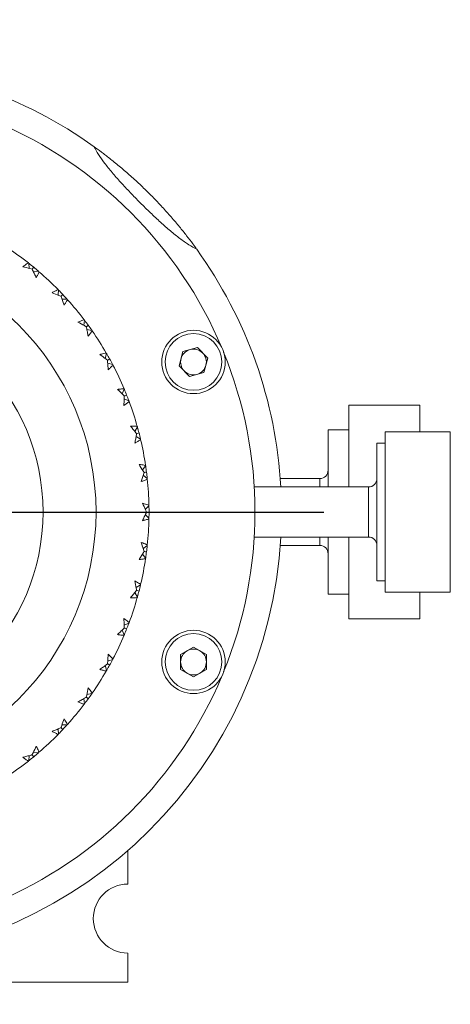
# Model space of a CAD drawing. Header units: inches. Extents: x 0.8 to 21, y 1.2 to 16.5.
# Tile 88 of 88: x 19.9 to 21, y 7.5 to 9.8. Entities that reach past the tile are written whole.
import ezdxf

# ---------------------------------------------------------------- set-up
doc = ezdxf.new("R2010")
doc.units = ezdxf.units.IN
doc.header["$MEASUREMENT"] = 0
doc.layers.add('SLD-0', color=7, linetype='Continuous')

# ---------------------------------------------------------------- blocks, each defined once
blk = doc.blocks.new('SW_CENTERMARKSYMBOL_9')
at = {"layer": 'SLD-0', "color": 0}
for p, q in [((0, 0.2), (0, 1.1625)), ((0, 0), (0, 0.1)), ((-0.2, 0), (-1.1625, 0)), ((0, 0), (-0.1, 0)), ((0, 0), (0, -0.1)), ((0, 0), (0.1, 0)), ((0.2, 0), (1.1625, 0)), ((0, -0.2), (0, -1.1625))]:
    blk.add_line(p, q, dxfattribs=at)

msp = doc.modelspace()

# ---------------------------------------------------------------- linework, layer by layer
at = {"color": 7, "linetype": 'Continuous', "lineweight": 15}
for p, q in [((19.9586, 9.2052), (19.9574, 9.2173)), ((19.9683, 9.1972), (19.9803, 9.1984)), ((20.0869, 9.0708), (20.0888, 9.0828)), ((20.0943, 9.0607), (20.1063, 9.0588)), ((20.1375, 8.9927), (20.1409, 9.0043)), ((20.3119, 8.9752), (20.321, 9.0091)), ((20.321, 9.0091), (20.3549, 9.0182)), ((20.3797, 8.9934), (20.3549, 9.0182)), ((20.1435, 8.9817), (20.1552, 8.9783)), ((20.3119, 8.9752), (20.3367, 8.9504)), ((20.3706, 8.9595), (20.3797, 8.9934)), ((20.3706, 8.9595), (20.3367, 8.9504)), ((20.1778, 8.9088), (20.1826, 8.9199)), ((20.8799, 8.882), (20.7126, 8.882)), ((20.7126, 8.882), (20.7126, 8.6891)), ((20.8799, 8.819), (20.8799, 8.882)), ((20.7126, 8.8243), (20.6634, 8.8243)), ((20.6634, 8.6891), (20.6634, 8.8243)), ((20.9515, 8.819), (20.798, 8.819)), ((20.798, 8.819), (20.798, 8.4411)), ((20.9515, 8.4411), (20.9515, 8.819)), ((20.2105, 8.8083), (20.2209, 8.8021)), ((20.798, 8.7928), (20.7783, 8.7928)), ((20.7783, 8.4673), (20.7783, 8.7928)), ((20.2271, 8.7167), (20.2367, 8.7093)), ((20.6437, 8.7088), (20.5505, 8.7088)), ((20.6437, 8.7088), (20.6437, 8.6891)), ((20.7586, 8.6891), (20.4892, 8.6891)), ((20.7586, 8.6891), (20.7586, 8.5796)), ((20.2322, 8.6363), (20.2408, 8.6449)), ((20.2322, 8.6238), (20.2408, 8.6152)), ((20.7586, 8.5796), (20.7586, 8.571)), ((20.4892, 8.571), (20.7586, 8.571)), ((20.6437, 8.571), (20.6437, 8.5564)), ((20.6437, 8.5564), (20.6437, 8.5513)), ((20.6634, 8.4358), (20.6634, 8.571)), ((20.7126, 8.571), (20.7126, 8.3781)), ((20.5505, 8.5513), (20.6437, 8.5513)), ((20.7783, 8.4673), (20.798, 8.4673)), ((20.2105, 8.4518), (20.2209, 8.458)), ((20.798, 8.4411), (20.9515, 8.4411)), ((20.8799, 8.3781), (20.8799, 8.4411)), ((20.6634, 8.4358), (20.7126, 8.4358)), ((20.7126, 8.3781), (20.8799, 8.3781)), ((20.1778, 8.3513), (20.1826, 8.3402)), ((20.3155, 8.2936), (20.3459, 8.3112)), ((20.3459, 8.3112), (20.3763, 8.2936)), ((20.3155, 8.2936), (20.3155, 8.2585)), ((20.3763, 8.2585), (20.3763, 8.2936)), ((20.3459, 8.2409), (20.3155, 8.2585)), ((20.3459, 8.2409), (20.3763, 8.2585)), ((20.0869, 8.1893), (20.0888, 8.1773)), ((20.0943, 8.1994), (20.1063, 8.2013)), ((19.9586, 8.0549), (19.9574, 8.0428)), ((19.9683, 8.0629), (19.9803, 8.0617)), ((20.1909, 7.8307), (20.1909, 7.7515)), ((20.1909, 7.5886), (20.1909, 7.5201)), ((20.1909, 7.5201), (19.55, 7.5201))]:
    msp.add_line(p, q, dxfattribs=at)
at = {"color": 7, "linetype": 'Continuous', "lineweight": 15, "flags": 128}
for points in [[(20.027, 9.1421), (20.027, 9.1439), (20.0274, 9.1542)], [(20.0356, 9.1329), (20.0374, 9.1329), (20.0477, 9.1325)], [(20.1824, 8.8971), (20.1841, 8.8964), (20.1936, 8.8923)], [(20.2073, 8.8205), (20.2083, 8.8221), (20.2135, 8.8309)], [(20.2256, 8.7292), (20.2267, 8.7306), (20.233, 8.7388)], [(20.2271, 8.5434), (20.2286, 8.5445), (20.2367, 8.5508)], [(20.2256, 8.5309), (20.2267, 8.5295), (20.233, 8.5213)], [(20.2073, 8.4396), (20.2083, 8.438), (20.2135, 8.4292)], [(20.1824, 8.363), (20.1841, 8.3637), (20.1936, 8.3678)], [(20.1435, 8.2784), (20.1453, 8.2789), (20.1552, 8.2818)], [(20.1375, 8.2674), (20.138, 8.2657), (20.1409, 8.2558)], [(20.027, 8.118), (20.027, 8.1162), (20.0274, 8.1059)], [(20.0356, 8.1272), (20.0374, 8.1272), (20.0477, 8.1276)]]:
    msp.add_lwpolyline(points, dxfattribs=at)
at = {"color": 7, "linetype": 'Continuous', "lineweight": 15}
for centre, radius in [((19.4909, 8.63), 0.625), ((19.4909, 8.63), 0.5), ((20.3458, 8.9843), 0.0748), ((20.3458, 8.9843), 0.0669), ((20.3459, 8.276), 0.0748), ((20.3459, 8.276), 0.0669)]:
    msp.add_circle(centre, radius, dxfattribs=at)
for centre, radius, start, end in [((19.4909, 8.63), 1.0625, 54.2639, 86.8138), ((19.4909, 8.63), 1, 22.8262, 67.1913), ((19.4909, 8.63), 0.75, 51.6427, 56.3573), ((19.4909, 8.63), 1.0625, 3.1862, 35.7361), ((19.4909, 8.63), 0.75, 44.4427, 49.1573), ((19.4909, 8.63), 0.75, 37.2427, 41.9573), ((19.4909, 8.63), 0.75, 30.0427, 34.7573), ((20.3458, 8.9843), 0.0304, 105, 165), ((20.3458, 8.9843), 0.0304, 45, 105), ((20.3458, 8.9843), 0.0304, 345, 45), ((19.4909, 8.63), 1, 337.8262, 22.1913), ((19.4909, 8.63), 0.75, 22.8427, 27.5573), ((20.3458, 8.9843), 0.0304, 165, 225), ((20.3458, 8.9843), 0.0304, 285, 345), ((20.3458, 8.9843), 0.0304, 225, 285), ((19.4909, 8.63), 0.75, 15.6427, 20.3573), ((19.4909, 8.63), 0.75, 8.4427, 13.1573), ((20.6437, 8.7285), 0.0197, 270, 0), ((19.4909, 8.63), 0.75, 1.2427, 5.9573), ((20.7586, 8.7088), 0.0197, 270, 0), ((19.4909, 8.63), 0.75, 354.0427, 358.7573), ((19.4909, 8.63), 1.0625, 273.1862, 356.8138), ((20.7586, 8.5513), 0.0197, 0, 90), ((20.6437, 8.5316), 0.0197, 0, 90), ((19.4909, 8.63), 0.75, 346.8427, 351.5573), ((19.4909, 8.63), 0.75, 339.6427, 344.3573), ((19.4909, 8.63), 0.75, 332.4427, 337.1573), ((20.3459, 8.276), 0.0304, 120, 180), ((20.3459, 8.276), 0.0304, 60, 120), ((20.3459, 8.276), 0.0304, 0, 60), ((19.4909, 8.63), 0.75, 325.2427, 329.9573), ((20.3459, 8.276), 0.0304, 180, 240), ((20.3459, 8.276), 0.0304, 300, 0), ((19.4909, 8.63), 1, 292.8262, 337.1913), ((20.3459, 8.276), 0.0304, 240, 300), ((19.4909, 8.63), 0.75, 318.0427, 322.7573), ((19.4909, 8.63), 0.75, 310.8427, 315.5573), ((19.4909, 8.63), 0.75, 303.6427, 308.3573), ((20.1909, 7.67), 0.0814, 90, 270)]:
    msp.add_arc(centre, radius, start, end, dxfattribs=at)
for points, knots in [([(20.1115, 9.4925), (20.1146, 9.4865), (20.121, 9.4746), (20.1356, 9.454), (20.1534, 9.4319), (20.1739, 9.4085), (20.1964, 9.3844), (20.22, 9.3602), (20.2442, 9.3365), (20.2683, 9.314), (20.2916, 9.2934), (20.314, 9.2754), (20.335, 9.2604), (20.3472, 9.2539), (20.3534, 9.2506)], [0, 0, 0, 0, 0.083172, 0.166337, 0.249547, 0.332756, 0.415493, 0.498231, 0.580973, 0.663714, 0.746458, 0.829202, 0.914598, 1, 1, 1, 1]), ([(20.1115, 9.4924), (20.1129, 9.4915), (20.1188, 9.4873), (20.1329, 9.4768), (20.1533, 9.461), (20.1761, 9.4423), (20.2004, 9.4212), (20.2249, 9.3985), (20.2492, 9.3746), (20.2721, 9.3505), (20.2936, 9.3264), (20.313, 9.3034), (20.33, 9.282), (20.3438, 9.2639), (20.3504, 9.2547), (20.3533, 9.2506)], [0, 0, 0, 0, 0.0246342, 0.1082138, 0.1906086, 0.2753981, 0.3576101, 0.4422886, 0.5230846, 0.6062655, 0.6864255, 0.7688567, 0.8500251, 0.9334749, 1, 1, 1, 1]), ([(19.9434, 9.2092), (19.9445, 9.21), (19.9471, 9.2119), (19.9514, 9.2149), (19.9547, 9.2171), (19.9563, 9.2182)], [0, 0, 0, 0, 0.24991, 0.624894, 1, 1, 1, 1]), ([(19.9652, 9.2034), (19.9635, 9.2039), (19.9563, 9.2059), (19.949, 9.2078), (19.9434, 9.2092)], [0, 0, 0, 0, 0.231715, 1, 1, 1, 1]), ([(19.9574, 9.2173), (19.9572, 9.2175), (19.9569, 9.2177), (19.9565, 9.218), (19.9563, 9.2182)], [0, 0, 0, 0, 0.559984, 1, 1, 1, 1]), ([(19.9574, 9.2173), (19.9576, 9.2171), (19.9615, 9.2141), (19.9653, 9.211), (19.969, 9.2079)], [0, 0, 0, 0, 0.043254, 1, 1, 1, 1]), ([(19.969, 9.2079), (19.9681, 9.2068), (19.9668, 9.2053), (19.9656, 9.2038), (19.9652, 9.2034)], [0, 0, 0, 0, 0.725033, 1, 1, 1, 1]), ([(19.9803, 9.1984), (19.9802, 9.1985), (19.9764, 9.2018), (19.9726, 9.2049), (19.969, 9.2079)], [0, 0, 0, 0, 0.0432525, 1, 1, 1, 1]), ([(19.975, 9.1831), (19.9736, 9.1861), (19.9708, 9.1921), (19.9675, 9.1988), (19.9656, 9.2026), (19.9652, 9.2034)], [0, 0, 0, 0, 0.4405724, 0.8811439, 1, 1, 1, 1]), ([(19.9814, 9.1974), (19.9804, 9.195), (19.9789, 9.1914), (19.9767, 9.1866), (19.9756, 9.1843), (19.975, 9.1831)], [0, 0, 0, 0, 0.49985, 0.749906, 1, 1, 1, 1]), ([(19.9803, 9.1984), (19.9805, 9.1982), (19.9809, 9.1979), (19.9812, 9.1976), (19.9814, 9.1974)], [0, 0, 0, 0, 0.559996, 1, 1, 1, 1]), ([(20.0125, 9.1479), (20.0136, 9.1486), (20.0164, 9.1502), (20.0211, 9.1526), (20.0246, 9.1543), (20.0264, 9.1552)], [0, 0, 0, 0, 0.24991, 0.624894, 1, 1, 1, 1]), ([(20.0333, 9.1394), (20.0317, 9.1401), (20.0248, 9.143), (20.0178, 9.1458), (20.0125, 9.1479)], [0, 0, 0, 0, 0.231716, 1, 1, 1, 1]), ([(20.0274, 9.1542), (20.0272, 9.1544), (20.0269, 9.1547), (20.0265, 9.155), (20.0264, 9.1552)], [0, 0, 0, 0, 0.559991, 1, 1, 1, 1]), ([(20.0274, 9.1542), (20.0275, 9.154), (20.031, 9.1505), (20.0344, 9.1469), (20.0376, 9.1435)], [0, 0, 0, 0, 0.043253, 1, 1, 1, 1]), ([(20.0376, 9.1435), (20.0366, 9.1425), (20.0352, 9.1411), (20.0337, 9.1398), (20.0333, 9.1394)], [0, 0, 0, 0, 0.725036, 1, 1, 1, 1]), ([(20.0405, 9.1181), (20.0395, 9.1212), (20.0375, 9.1275), (20.035, 9.1346), (20.0336, 9.1386), (20.0333, 9.1394)], [0, 0, 0, 0, 0.440571, 0.881144, 1, 1, 1, 1]), ([(20.0477, 9.1325), (20.0475, 9.1327), (20.0443, 9.1364), (20.0409, 9.14), (20.0376, 9.1435)], [0, 0, 0, 0, 0.043252, 1, 1, 1, 1]), ([(20.0486, 9.1315), (20.0473, 9.1292), (20.0454, 9.1258), (20.0426, 9.1213), (20.0412, 9.1191), (20.0405, 9.1181)], [0, 0, 0, 0, 0.499851, 0.749907, 1, 1, 1, 1]), ([(20.0477, 9.1325), (20.0479, 9.1323), (20.0482, 9.132), (20.0485, 9.1316), (20.0486, 9.1315)], [0, 0, 0, 0, 0.560002, 1, 1, 1, 1]), ([(20.0733, 9.0785), (20.0745, 9.079), (20.0775, 9.0802), (20.0824, 9.082), (20.0861, 9.0833), (20.088, 9.0839)], [0, 0, 0, 0, 0.249909, 0.6248926, 1, 1, 1, 1]), ([(20.0929, 9.0674), (20.0914, 9.0683), (20.0849, 9.0721), (20.0783, 9.0757), (20.0733, 9.0785)], [0, 0, 0, 0, 0.231715, 1, 1, 1, 1]), ([(20.0888, 9.0828), (20.0887, 9.083), (20.0884, 9.0834), (20.0881, 9.0838), (20.088, 9.0839)], [0, 0, 0, 0, 0.559993, 1, 1, 1, 1]), ([(20.0888, 9.0828), (20.089, 9.0826), (20.092, 9.0787), (20.0949, 9.0747), (20.0977, 9.0709)], [0, 0, 0, 0, 0.0432528, 1, 1, 1, 1]), ([(20.0977, 9.0709), (20.0965, 9.07), (20.0949, 9.0689), (20.0933, 9.0677), (20.0929, 9.0674)], [0, 0, 0, 0, 0.725036, 1, 1, 1, 1]), ([(20.1063, 9.0588), (20.1062, 9.059), (20.1034, 9.0631), (20.1005, 9.0671), (20.0977, 9.0709)], [0, 0, 0, 0, 0.0432529, 1, 1, 1, 1]), ([(20.0974, 9.0453), (20.0967, 9.0486), (20.0955, 9.0551), (20.094, 9.0624), (20.0931, 9.0665), (20.0929, 9.0674)], [0, 0, 0, 0, 0.440572, 0.881144, 1, 1, 1, 1]), ([(20.1071, 9.0576), (20.1055, 9.0555), (20.1031, 9.0524), (20.0999, 9.0483), (20.0982, 9.0463), (20.0974, 9.0453)], [0, 0, 0, 0, 0.499851, 0.749906, 1, 1, 1, 1]), ([(20.1063, 9.0588), (20.1064, 9.0586), (20.1067, 9.0582), (20.107, 9.0578), (20.1071, 9.0576)], [0, 0, 0, 0, 0.559998, 1, 1, 1, 1]), ([(20.1249, 9.002), (20.1261, 9.0023), (20.1293, 9.0031), (20.1344, 9.0043), (20.1382, 9.0051), (20.1402, 9.0055)], [0, 0, 0, 0, 0.24991, 0.624893, 1, 1, 1, 1]), ([(20.143, 8.9885), (20.1416, 8.9896), (20.1356, 8.9941), (20.1295, 8.9986), (20.1249, 9.002)], [0, 0, 0, 0, 0.231715, 1, 1, 1, 1]), ([(20.1409, 9.0043), (20.1407, 9.0045), (20.1405, 9.0049), (20.1403, 9.0054), (20.1402, 9.0055)], [0, 0, 0, 0, 0.559987, 1, 1, 1, 1]), ([(20.1409, 9.0043), (20.141, 9.0041), (20.1435, 8.9999), (20.1459, 8.9955), (20.1481, 8.9914)], [0, 0, 0, 0, 0.043252, 1, 1, 1, 1]), ([(20.1481, 8.9914), (20.1469, 8.9907), (20.1452, 8.9897), (20.1434, 8.9888), (20.143, 8.9885)], [0, 0, 0, 0, 0.725033, 1, 1, 1, 1]), ([(20.1446, 8.966), (20.1444, 8.9693), (20.144, 8.9759), (20.1434, 8.9834), (20.143, 8.9876), (20.143, 8.9885)], [0, 0, 0, 0, 0.440572, 0.881144, 1, 1, 1, 1]), ([(20.1558, 8.977), (20.154, 8.9751), (20.1513, 8.9723), (20.1475, 8.9687), (20.1456, 8.9669), (20.1446, 8.966)], [0, 0, 0, 0, 0.49985, 0.749907, 1, 1, 1, 1]), ([(20.1552, 8.9783), (20.1551, 8.9785), (20.1528, 8.9829), (20.1504, 8.9872), (20.1481, 8.9914)], [0, 0, 0, 0, 0.0432521, 1, 1, 1, 1]), ([(20.1552, 8.9783), (20.1553, 8.978), (20.1555, 8.9776), (20.1557, 8.9772), (20.1558, 8.977)], [0, 0, 0, 0, 0.559982, 1, 1, 1, 1]), ([(20.1665, 8.9196), (20.1678, 8.9197), (20.171, 8.9202), (20.1762, 8.9207), (20.1801, 8.921), (20.1821, 8.9212)], [0, 0, 0, 0, 0.249908, 0.624895, 1, 1, 1, 1]), ([(20.1827, 8.904), (20.1815, 8.9052), (20.1761, 8.9105), (20.1707, 8.9156), (20.1665, 8.9196)], [0, 0, 0, 0, 0.231715, 1, 1, 1, 1]), ([(20.1826, 8.9199), (20.1825, 8.9201), (20.1824, 8.9206), (20.1822, 8.921), (20.1821, 8.9212)], [0, 0, 0, 0, 0.559985, 1, 1, 1, 1]), ([(20.1826, 8.9199), (20.1827, 8.9197), (20.1847, 8.9151), (20.1865, 8.9105), (20.1882, 8.9061)], [0, 0, 0, 0, 0.043254, 1, 1, 1, 1]), ([(20.1882, 8.9061), (20.1869, 8.9056), (20.1851, 8.9049), (20.1833, 8.9042), (20.1827, 8.904)], [0, 0, 0, 0, 0.725037, 1, 1, 1, 1]), ([(20.1936, 8.8923), (20.1935, 8.8925), (20.1918, 8.8971), (20.19, 8.9017), (20.1882, 8.9061)], [0, 0, 0, 0, 0.043252, 1, 1, 1, 1]), ([(20.1816, 8.8815), (20.1818, 8.8848), (20.1822, 8.8914), (20.1825, 8.8989), (20.1827, 8.9031), (20.1827, 8.904)], [0, 0, 0, 0, 0.440572, 0.881144, 1, 1, 1, 1]), ([(20.1941, 8.891), (20.192, 8.8893), (20.1889, 8.8869), (20.1848, 8.8837), (20.1826, 8.8822), (20.1816, 8.8815)], [0, 0, 0, 0, 0.499851, 0.749906, 1, 1, 1, 1]), ([(20.1936, 8.8923), (20.1937, 8.892), (20.1938, 8.8916), (20.194, 8.8911), (20.1941, 8.891)], [0, 0, 0, 0, 0.559995, 1, 1, 1, 1]), ([(20.1974, 8.8326), (20.1988, 8.8326), (20.202, 8.8327), (20.2072, 8.8326), (20.2112, 8.8324), (20.2131, 8.8323)], [0, 0, 0, 0, 0.24991, 0.624893, 1, 1, 1, 1]), ([(20.2116, 8.8151), (20.2105, 8.8165), (20.2059, 8.8224), (20.2011, 8.8282), (20.1974, 8.8326)], [0, 0, 0, 0, 0.231715, 1, 1, 1, 1]), ([(20.2076, 8.7929), (20.2083, 8.7962), (20.2095, 8.8027), (20.2108, 8.8101), (20.2115, 8.8142), (20.2116, 8.8151)], [0, 0, 0, 0, 0.440572, 0.881144, 1, 1, 1, 1]), ([(20.2174, 8.8166), (20.216, 8.8162), (20.214, 8.8157), (20.2121, 8.8152), (20.2116, 8.8151)], [0, 0, 0, 0, 0.725033, 1, 1, 1, 1]), ([(20.2135, 8.8309), (20.2134, 8.8312), (20.2133, 8.8316), (20.2132, 8.8321), (20.2131, 8.8323)], [0, 0, 0, 0, 0.559997, 1, 1, 1, 1]), ([(20.2135, 8.8309), (20.2136, 8.8307), (20.215, 8.8259), (20.2162, 8.8212), (20.2174, 8.8166)], [0, 0, 0, 0, 0.043252, 1, 1, 1, 1]), ([(20.2209, 8.8021), (20.2208, 8.8024), (20.2198, 8.8072), (20.2185, 8.812), (20.2174, 8.8166)], [0, 0, 0, 0, 0.043253, 1, 1, 1, 1]), ([(20.2212, 8.8008), (20.219, 8.7994), (20.2156, 8.7974), (20.2111, 8.7948), (20.2088, 8.7935), (20.2076, 8.7929)], [0, 0, 0, 0, 0.499851, 0.749907, 1, 1, 1, 1]), ([(20.2209, 8.8021), (20.221, 8.8019), (20.2211, 8.8014), (20.2212, 8.801), (20.2212, 8.8008)], [0, 0, 0, 0, 0.559992, 1, 1, 1, 1]), ([(20.2173, 8.7425), (20.2186, 8.7423), (20.2218, 8.7419), (20.227, 8.7412), (20.2308, 8.7405), (20.2328, 8.7402)], [0, 0, 0, 0, 0.24991, 0.624893, 1, 1, 1, 1]), ([(20.2291, 8.7233), (20.2282, 8.7248), (20.2244, 8.7312), (20.2203, 8.7376), (20.2173, 8.7425)], [0, 0, 0, 0, 0.231715, 1, 1, 1, 1]), ([(20.2224, 8.7018), (20.2234, 8.7049), (20.2255, 8.7112), (20.2277, 8.7184), (20.2289, 8.7225), (20.2291, 8.7233)], [0, 0, 0, 0, 0.440572, 0.881144, 1, 1, 1, 1]), ([(20.235, 8.724), (20.2336, 8.7239), (20.2316, 8.7236), (20.2297, 8.7234), (20.2291, 8.7233)], [0, 0, 0, 0, 0.725035, 1, 1, 1, 1]), ([(20.233, 8.7388), (20.233, 8.739), (20.2329, 8.7395), (20.2328, 8.74), (20.2328, 8.7402)], [0, 0, 0, 0, 0.559995, 1, 1, 1, 1]), ([(20.233, 8.7388), (20.233, 8.7385), (20.2338, 8.7337), (20.2344, 8.7287), (20.235, 8.724)], [0, 0, 0, 0, 0.043253, 1, 1, 1, 1]), ([(20.2367, 8.7093), (20.2367, 8.7095), (20.2362, 8.7144), (20.2356, 8.7194), (20.235, 8.724)], [0, 0, 0, 0, 0.043253, 1, 1, 1, 1]), ([(20.2369, 8.7079), (20.2345, 8.7068), (20.2309, 8.7052), (20.226, 8.7032), (20.2236, 8.7023), (20.2224, 8.7018)], [0, 0, 0, 0, 0.499852, 0.749906, 1, 1, 1, 1]), ([(20.2367, 8.7093), (20.2367, 8.709), (20.2368, 8.7086), (20.2368, 8.7081), (20.2369, 8.7079)], [0, 0, 0, 0, 0.559991, 1, 1, 1, 1]), ([(20.2256, 8.6506), (20.2269, 8.6502), (20.2301, 8.6494), (20.2351, 8.6481), (20.2389, 8.6469), (20.2407, 8.6463)], [0, 0, 0, 0, 0.2499103, 0.6248944, 1, 1, 1, 1]), ([(20.235, 8.63), (20.2343, 8.6316), (20.2313, 8.6385), (20.2281, 8.6453), (20.2256, 8.6506)], [0, 0, 0, 0, 0.231716, 1, 1, 1, 1]), ([(20.2256, 8.6095), (20.227, 8.6125), (20.2298, 8.6185), (20.2329, 8.6254), (20.2346, 8.6292), (20.235, 8.63)], [0, 0, 0, 0, 0.440572, 0.881144, 1, 1, 1, 1]), ([(20.2409, 8.63), (20.2395, 8.63), (20.2375, 8.63), (20.2355, 8.63), (20.235, 8.63)], [0, 0, 0, 0, 0.725036, 1, 1, 1, 1]), ([(20.2408, 8.6449), (20.2408, 8.6452), (20.2408, 8.6456), (20.2407, 8.6461), (20.2407, 8.6463)], [0, 0, 0, 0, 0.559993, 1, 1, 1, 1]), ([(20.2408, 8.6449), (20.2408, 8.6447), (20.2409, 8.6397), (20.2409, 8.6348), (20.2409, 8.63)], [0, 0, 0, 0, 0.043253, 1, 1, 1, 1]), ([(20.2408, 8.6152), (20.2408, 8.6154), (20.2409, 8.6204), (20.2409, 8.6253), (20.2409, 8.63)], [0, 0, 0, 0, 0.043253, 1, 1, 1, 1]), ([(20.2407, 8.6138), (20.2382, 8.613), (20.2345, 8.6119), (20.2294, 8.6105), (20.2269, 8.6099), (20.2256, 8.6095)], [0, 0, 0, 0, 0.499849, 0.749905, 1, 1, 1, 1]), ([(20.2408, 8.6152), (20.2408, 8.6149), (20.2408, 8.6145), (20.2407, 8.614), (20.2407, 8.6138)], [0, 0, 0, 0, 0.559993, 1, 1, 1, 1]), ([(20.2224, 8.5583), (20.2236, 8.5578), (20.2267, 8.5567), (20.2315, 8.5546), (20.2351, 8.553), (20.2369, 8.5522)], [0, 0, 0, 0, 0.249908, 0.624891, 1, 1, 1, 1]), ([(20.2291, 8.5368), (20.2286, 8.5385), (20.2265, 8.5457), (20.2242, 8.5528), (20.2224, 8.5583)], [0, 0, 0, 0, 0.231715, 1, 1, 1, 1]), ([(20.2173, 8.5176), (20.219, 8.5204), (20.2226, 8.526), (20.2265, 8.5324), (20.2287, 8.536), (20.2291, 8.5368)], [0, 0, 0, 0, 0.440572, 0.881144, 1, 1, 1, 1]), ([(20.235, 8.5361), (20.2336, 8.5362), (20.2316, 8.5365), (20.2297, 8.5367), (20.2291, 8.5368)], [0, 0, 0, 0, 0.725035, 1, 1, 1, 1]), ([(20.233, 8.5213), (20.233, 8.5216), (20.2338, 8.5264), (20.2344, 8.5314), (20.235, 8.5361)], [0, 0, 0, 0, 0.043253, 1, 1, 1, 1]), ([(20.2367, 8.5508), (20.2367, 8.5506), (20.2362, 8.5457), (20.2356, 8.5407), (20.235, 8.5361)], [0, 0, 0, 0, 0.043253, 1, 1, 1, 1]), ([(20.2367, 8.5508), (20.2367, 8.5511), (20.2368, 8.5515), (20.2368, 8.552), (20.2369, 8.5522)], [0, 0, 0, 0, 0.559991, 1, 1, 1, 1]), ([(20.2328, 8.5199), (20.2302, 8.5195), (20.2263, 8.5188), (20.2211, 8.5181), (20.2186, 8.5178), (20.2173, 8.5176)], [0, 0, 0, 0, 0.4998513, 0.7499058, 1, 1, 1, 1]), ([(20.233, 8.5213), (20.233, 8.5211), (20.2329, 8.5206), (20.2328, 8.5201), (20.2328, 8.5199)], [0, 0, 0, 0, 0.559995, 1, 1, 1, 1]), ([(20.2076, 8.4672), (20.2088, 8.4666), (20.2117, 8.465), (20.2162, 8.4624), (20.2195, 8.4604), (20.2212, 8.4593)], [0, 0, 0, 0, 0.24991, 0.624892, 1, 1, 1, 1]), ([(20.2116, 8.445), (20.2113, 8.4467), (20.2101, 8.4541), (20.2087, 8.4615), (20.2076, 8.4672)], [0, 0, 0, 0, 0.231716, 1, 1, 1, 1]), ([(20.1974, 8.4275), (20.1996, 8.43), (20.2038, 8.4351), (20.2085, 8.441), (20.2111, 8.4443), (20.2116, 8.445)], [0, 0, 0, 0, 0.440572, 0.881145, 1, 1, 1, 1]), ([(20.2174, 8.4435), (20.216, 8.4439), (20.214, 8.4444), (20.2121, 8.4449), (20.2116, 8.445)], [0, 0, 0, 0, 0.725033, 1, 1, 1, 1]), ([(20.2135, 8.4292), (20.2136, 8.4294), (20.215, 8.4342), (20.2162, 8.4389), (20.2174, 8.4435)], [0, 0, 0, 0, 0.043252, 1, 1, 1, 1]), ([(20.2209, 8.458), (20.2208, 8.4577), (20.2198, 8.4529), (20.2185, 8.4481), (20.2174, 8.4435)], [0, 0, 0, 0, 0.043253, 1, 1, 1, 1]), ([(20.2209, 8.458), (20.221, 8.4582), (20.2211, 8.4587), (20.2212, 8.4591), (20.2212, 8.4593)], [0, 0, 0, 0, 0.559992, 1, 1, 1, 1]), ([(20.2131, 8.4278), (20.2105, 8.4277), (20.2066, 8.4275), (20.2014, 8.4275), (20.1988, 8.4275), (20.1974, 8.4275)], [0, 0, 0, 0, 0.4998498, 0.7499066, 1, 1, 1, 1]), ([(20.2135, 8.4292), (20.2134, 8.4289), (20.2133, 8.4285), (20.2132, 8.428), (20.2131, 8.4278)], [0, 0, 0, 0, 0.559997, 1, 1, 1, 1]), ([(20.1816, 8.3786), (20.1826, 8.3779), (20.1853, 8.376), (20.1895, 8.3728), (20.1925, 8.3704), (20.1941, 8.3691)], [0, 0, 0, 0, 0.249909, 0.624893, 1, 1, 1, 1]), ([(20.1827, 8.3561), (20.1827, 8.3579), (20.1824, 8.3654), (20.1819, 8.3729), (20.1816, 8.3786)], [0, 0, 0, 0, 0.231715, 1, 1, 1, 1]), ([(20.1665, 8.3405), (20.1689, 8.3428), (20.1737, 8.3473), (20.1791, 8.3526), (20.1821, 8.3555), (20.1827, 8.3561)], [0, 0, 0, 0, 0.440571, 0.881144, 1, 1, 1, 1]), ([(20.1826, 8.3402), (20.1827, 8.3404), (20.1847, 8.345), (20.1865, 8.3496), (20.1882, 8.354)], [0, 0, 0, 0, 0.043254, 1, 1, 1, 1]), ([(20.1882, 8.354), (20.1869, 8.3545), (20.1851, 8.3552), (20.1833, 8.3559), (20.1827, 8.3561)], [0, 0, 0, 0, 0.725037, 1, 1, 1, 1]), ([(20.1936, 8.3678), (20.1935, 8.3676), (20.1918, 8.363), (20.19, 8.3584), (20.1882, 8.354)], [0, 0, 0, 0, 0.043252, 1, 1, 1, 1]), ([(20.1936, 8.3678), (20.1937, 8.3681), (20.1938, 8.3685), (20.194, 8.369), (20.1941, 8.3691)], [0, 0, 0, 0, 0.559995, 1, 1, 1, 1]), ([(20.1821, 8.3389), (20.1795, 8.3391), (20.1756, 8.3394), (20.1704, 8.34), (20.1678, 8.3404), (20.1665, 8.3405)], [0, 0, 0, 0, 0.49985, 0.749908, 1, 1, 1, 1]), ([(20.1826, 8.3402), (20.1825, 8.34), (20.1824, 8.3395), (20.1822, 8.3391), (20.1821, 8.3389)], [0, 0, 0, 0, 0.559985, 1, 1, 1, 1]), ([(20.143, 8.2716), (20.1431, 8.2733), (20.1438, 8.2808), (20.1442, 8.2883), (20.1446, 8.2941)], [0, 0, 0, 0, 0.231715, 1, 1, 1, 1]), ([(20.1446, 8.2941), (20.1456, 8.2932), (20.148, 8.291), (20.1517, 8.2873), (20.1545, 8.2845), (20.1558, 8.2831)], [0, 0, 0, 0, 0.249908, 0.624893, 1, 1, 1, 1]), ([(20.1552, 8.2818), (20.1551, 8.2816), (20.1528, 8.2772), (20.1504, 8.2729), (20.1481, 8.2687)], [0, 0, 0, 0, 0.0432521, 1, 1, 1, 1]), ([(20.1552, 8.2818), (20.1553, 8.2821), (20.1555, 8.2825), (20.1557, 8.2829), (20.1558, 8.2831)], [0, 0, 0, 0, 0.559982, 1, 1, 1, 1]), ([(20.1249, 8.2581), (20.1275, 8.2601), (20.1329, 8.264), (20.1389, 8.2685), (20.1423, 8.271), (20.143, 8.2716)], [0, 0, 0, 0, 0.440571, 0.881144, 1, 1, 1, 1]), ([(20.1402, 8.2546), (20.1376, 8.2551), (20.1337, 8.2559), (20.1287, 8.2571), (20.1261, 8.2578), (20.1249, 8.2581)], [0, 0, 0, 0, 0.499851, 0.749906, 1, 1, 1, 1]), ([(20.1409, 8.2558), (20.1407, 8.2556), (20.1405, 8.2552), (20.1403, 8.2547), (20.1402, 8.2546)], [0, 0, 0, 0, 0.559987, 1, 1, 1, 1]), ([(20.1409, 8.2558), (20.141, 8.256), (20.1435, 8.2602), (20.1459, 8.2646), (20.1481, 8.2687)], [0, 0, 0, 0, 0.043252, 1, 1, 1, 1]), ([(20.1481, 8.2687), (20.1469, 8.2694), (20.1452, 8.2704), (20.1434, 8.2713), (20.143, 8.2716)], [0, 0, 0, 0, 0.725033, 1, 1, 1, 1]), ([(20.0929, 8.1927), (20.0933, 8.1944), (20.0948, 8.2017), (20.0963, 8.2091), (20.0974, 8.2148)], [0, 0, 0, 0, 0.231717, 1, 1, 1, 1]), ([(20.0974, 8.2148), (20.0982, 8.2138), (20.1003, 8.2113), (20.1036, 8.2072), (20.1059, 8.204), (20.1071, 8.2025)], [0, 0, 0, 0, 0.24991, 0.624893, 1, 1, 1, 1]), ([(20.0733, 8.1816), (20.0762, 8.1832), (20.082, 8.1864), (20.0885, 8.1901), (20.0921, 8.1922), (20.0929, 8.1927)], [0, 0, 0, 0, 0.440571, 0.881144, 1, 1, 1, 1]), ([(20.0888, 8.1773), (20.089, 8.1775), (20.092, 8.1814), (20.0949, 8.1854), (20.0977, 8.1892)], [0, 0, 0, 0, 0.0432528, 1, 1, 1, 1]), ([(20.0977, 8.1892), (20.0965, 8.1901), (20.0949, 8.1912), (20.0933, 8.1924), (20.0929, 8.1927)], [0, 0, 0, 0, 0.725036, 1, 1, 1, 1]), ([(20.1063, 8.2013), (20.1062, 8.2011), (20.1034, 8.197), (20.1005, 8.193), (20.0977, 8.1892)], [0, 0, 0, 0, 0.0432529, 1, 1, 1, 1]), ([(20.1063, 8.2013), (20.1064, 8.2015), (20.1067, 8.2019), (20.107, 8.2023), (20.1071, 8.2025)], [0, 0, 0, 0, 0.559998, 1, 1, 1, 1]), ([(20.088, 8.1762), (20.0855, 8.177), (20.0818, 8.1783), (20.0769, 8.1801), (20.0745, 8.1811), (20.0733, 8.1816)], [0, 0, 0, 0, 0.499851, 0.749907, 1, 1, 1, 1]), ([(20.0888, 8.1773), (20.0887, 8.1771), (20.0884, 8.1767), (20.0881, 8.1763), (20.088, 8.1762)], [0, 0, 0, 0, 0.559993, 1, 1, 1, 1]), ([(20.0333, 8.1207), (20.0339, 8.1223), (20.0364, 8.1294), (20.0387, 8.1366), (20.0405, 8.142)], [0, 0, 0, 0, 0.231715, 1, 1, 1, 1]), ([(20.0405, 8.142), (20.0412, 8.141), (20.043, 8.1382), (20.0457, 8.1337), (20.0477, 8.1303), (20.0486, 8.1286)], [0, 0, 0, 0, 0.249908, 0.624893, 1, 1, 1, 1]), ([(20.0125, 8.1122), (20.0155, 8.1134), (20.0217, 8.1158), (20.0286, 8.1187), (20.0325, 8.1203), (20.0333, 8.1207)], [0, 0, 0, 0, 0.440572, 0.881145, 1, 1, 1, 1]), ([(20.0274, 8.1059), (20.0275, 8.1061), (20.031, 8.1096), (20.0344, 8.1132), (20.0376, 8.1166)], [0, 0, 0, 0, 0.043253, 1, 1, 1, 1]), ([(20.0376, 8.1166), (20.0366, 8.1176), (20.0352, 8.119), (20.0337, 8.1203), (20.0333, 8.1207)], [0, 0, 0, 0, 0.725036, 1, 1, 1, 1]), ([(20.0477, 8.1276), (20.0475, 8.1274), (20.0443, 8.1237), (20.0409, 8.1201), (20.0376, 8.1166)], [0, 0, 0, 0, 0.043252, 1, 1, 1, 1]), ([(20.0477, 8.1276), (20.0479, 8.1278), (20.0482, 8.1281), (20.0485, 8.1285), (20.0486, 8.1286)], [0, 0, 0, 0, 0.560002, 1, 1, 1, 1]), ([(20.0264, 8.1049), (20.024, 8.1061), (20.0205, 8.1078), (20.0159, 8.1103), (20.0136, 8.1115), (20.0125, 8.1122)], [0, 0, 0, 0, 0.49985, 0.749906, 1, 1, 1, 1]), ([(20.0274, 8.1059), (20.0272, 8.1057), (20.0269, 8.1054), (20.0265, 8.1051), (20.0264, 8.1049)], [0, 0, 0, 0, 0.559991, 1, 1, 1, 1]), ([(19.9652, 8.0567), (19.966, 8.0583), (19.9693, 8.065), (19.9726, 8.0718), (19.975, 8.077)], [0, 0, 0, 0, 0.231715, 1, 1, 1, 1]), ([(19.975, 8.077), (19.9756, 8.0758), (19.977, 8.0729), (19.9791, 8.0681), (19.9806, 8.0645), (19.9814, 8.0627)], [0, 0, 0, 0, 0.249909, 0.624894, 1, 1, 1, 1]), ([(19.9434, 8.0509), (19.9466, 8.0517), (19.9531, 8.0534), (19.9603, 8.0553), (19.9644, 8.0565), (19.9652, 8.0567)], [0, 0, 0, 0, 0.440573, 0.881144, 1, 1, 1, 1]), ([(19.9563, 8.0419), (19.9541, 8.0434), (19.9509, 8.0455), (19.9466, 8.0486), (19.9445, 8.0501), (19.9434, 8.0509)], [0, 0, 0, 0, 0.49985, 0.749907, 1, 1, 1, 1]), ([(19.9574, 8.0428), (19.9576, 8.043), (19.9615, 8.046), (19.9653, 8.0491), (19.969, 8.0522)], [0, 0, 0, 0, 0.043254, 1, 1, 1, 1]), ([(19.969, 8.0522), (19.9681, 8.0533), (19.9668, 8.0548), (19.9656, 8.0563), (19.9652, 8.0567)], [0, 0, 0, 0, 0.725033, 1, 1, 1, 1]), ([(19.9803, 8.0617), (19.9802, 8.0616), (19.9764, 8.0583), (19.9726, 8.0552), (19.969, 8.0522)], [0, 0, 0, 0, 0.0432525, 1, 1, 1, 1]), ([(19.9803, 8.0617), (19.9805, 8.0619), (19.9809, 8.0622), (19.9812, 8.0625), (19.9814, 8.0627)], [0, 0, 0, 0, 0.559996, 1, 1, 1, 1]), ([(19.9574, 8.0428), (19.9572, 8.0426), (19.9569, 8.0424), (19.9565, 8.0421), (19.9563, 8.0419)], [0, 0, 0, 0, 0.559984, 1, 1, 1, 1])]:
    msp.add_open_spline(points, degree=3, knots=knots, dxfattribs=at)

# ---------------------------------------------------------------- block references
at = {"layer": 'SLD-0', "color": 7}
msp.add_blockref('SW_CENTERMARKSYMBOL_9', (19.4909, 8.63), dxfattribs=at)

doc.saveas('drawing.dxf')
